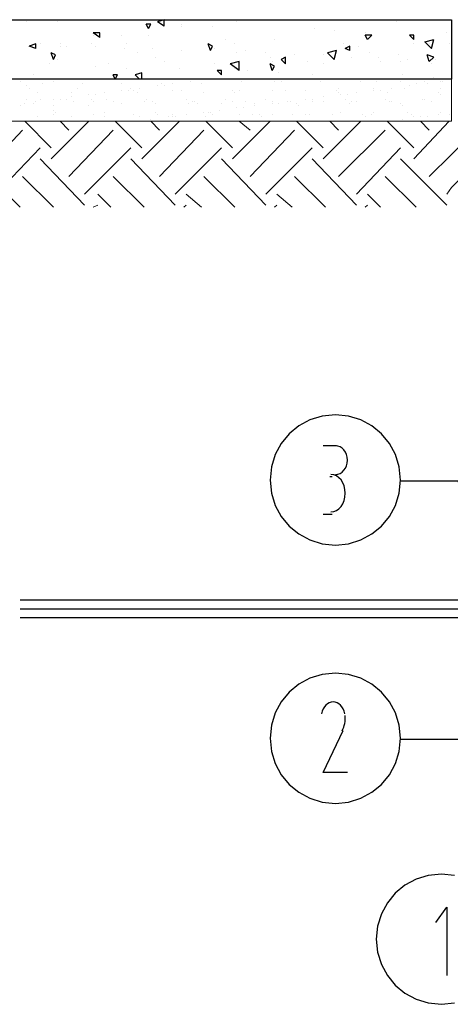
# Model space of a CAD drawing. Header units: millimetres. Extents: x 0 to 420, y 0 to 297.
# Tile 45 of 100: x 72 to 80, y 174 to 193. Entities that reach past the tile are written whole.
import ezdxf

# ---------------------------------------------------------------- set-up
doc = ezdxf.new("R2010")
doc.units = ezdxf.units.MM
doc.layers.add('LINE_000000', color=7, linetype='Continuous')

msp = doc.modelspace()

# ---------------------------------------------------------------- linework, layer by layer
at = {"layer": 'LINE_000000', "lineweight": 25}
for p, q in [((72.136, 192.998), (72.136, 192.998)), ((72.729, 192.998), (72.729, 192.998)), ((74.761, 193.04), (74.634, 192.998)), ((74.761, 192.913), (74.634, 192.998)), ((74.761, 192.913), (74.761, 193.04)), ((76.158, 192.998), (76.158, 192.998)), ((79.206, 192.998), (79.206, 192.998)), ((73.533, 192.701), (73.406, 192.786)), ((73.533, 192.786), (73.406, 192.786)), ((73.533, 192.701), (73.533, 192.786)), ((74.464, 192.871), (74.422, 192.955)), ((74.507, 192.955), (74.422, 192.955)), ((74.464, 192.871), (74.507, 192.955)), ((75.099, 192.955), (75.099, 192.955)), ((75.099, 192.913), (75.099, 192.913)), ((75.692, 192.913), (75.692, 192.913)), ((77.639, 192.871), (77.639, 192.871)), ((78.02, 192.828), (78.02, 192.828)), ((78.613, 192.786), (78.613, 192.786)), ((80.179, 192.786), (80.179, 192.786)), ((73.406, 192.744), (73.406, 192.744)), ((73.956, 192.744), (73.956, 192.744)), ((74.464, 192.744), (74.464, 192.744)), ((75.946, 192.659), (75.946, 192.659)), ((76.877, 192.659), (76.877, 192.659)), ((78.655, 192.659), (78.613, 192.744)), ((78.74, 192.744), (78.613, 192.744)), ((78.655, 192.659), (78.74, 192.744)), ((79.544, 192.659), (79.46, 192.744)), ((79.883, 192.49), (79.925, 192.659)), ((72.305, 192.574), (72.178, 192.532)), ((72.305, 192.49), (72.178, 192.532)), ((72.305, 192.49), (72.305, 192.574)), ((72.39, 192.574), (72.39, 192.574)), ((72.644, 192.278), (72.602, 192.405)), ((72.686, 192.363), (72.602, 192.405)), ((72.771, 192.574), (72.771, 192.574)), ((72.771, 192.532), (72.771, 192.532)), ((72.898, 192.532), (72.898, 192.532)), ((73.364, 192.574), (73.364, 192.574)), ((73.448, 192.532), (73.448, 192.532)), ((73.999, 192.49), (73.999, 192.49)), ((74.041, 192.574), (74.041, 192.574)), ((74.253, 192.405), (74.253, 192.405)), ((74.549, 192.49), (74.549, 192.49)), ((75.099, 192.447), (75.099, 192.447)), ((75.65, 192.447), (75.607, 192.574)), ((75.692, 192.532), (75.607, 192.574)), ((75.65, 192.447), (75.692, 192.532)), ((75.65, 192.447), (75.65, 192.447)), ((75.734, 192.49), (75.734, 192.49)), ((76.115, 192.574), (76.115, 192.574)), ((76.158, 192.405), (76.158, 192.405)), ((76.327, 192.447), (76.327, 192.447)), ((76.708, 192.405), (76.708, 192.405)), ((78.063, 192.447), (77.893, 192.405)), ((78.02, 192.278), (77.893, 192.405)), ((78.02, 192.278), (78.063, 192.447)), ((78.19, 192.574), (78.19, 192.574)), ((78.317, 192.532), (78.232, 192.49)), ((78.317, 192.447), (78.232, 192.49)), ((78.317, 192.447), (78.317, 192.532)), ((78.486, 192.532), (78.486, 192.532)), ((78.698, 192.405), (78.698, 192.405)), ((79.544, 192.574), (79.544, 192.574)), ((79.841, 192.574), (79.841, 192.574)), ((80.222, 192.574), (80.222, 192.574)), ((72.644, 192.278), (72.686, 192.363)), ((72.729, 192.278), (72.729, 192.278)), ((74.591, 192.32), (74.591, 192.32)), ((74.761, 192.236), (74.761, 192.236)), ((76.2, 192.236), (76.031, 192.193)), ((76.2, 192.066), (76.2, 192.236)), ((76.793, 192.32), (76.793, 192.32)), ((76.835, 192.236), (76.835, 192.236)), ((77.089, 192.32), (77.004, 192.278)), ((77.089, 192.193), (77.004, 192.278)), ((77.089, 192.193), (77.089, 192.32)), ((77.258, 192.363), (77.258, 192.363)), ((77.512, 192.236), (77.512, 192.236)), ((77.809, 192.363), (77.809, 192.363)), ((77.809, 192.363), (77.809, 192.363)), ((78.359, 192.32), (78.359, 192.32)), ((78.867, 192.32), (78.867, 192.32)), ((78.909, 192.236), (78.909, 192.236)), ((79.248, 192.363), (79.248, 192.363)), ((79.29, 192.236), (79.29, 192.236)), ((79.417, 192.278), (79.417, 192.278)), ((79.841, 192.236), (79.798, 192.363)), ((79.925, 192.32), (79.798, 192.363)), ((79.841, 192.236), (79.925, 192.32)), ((79.968, 192.278), (79.968, 192.278)), ((72.559, 192.193), (72.559, 192.193)), ((73.448, 192.151), (73.448, 192.151)), ((73.702, 192.193), (73.702, 192.193)), ((74.041, 192.109), (74.041, 192.109)), ((74.337, 192.024), (74.21, 191.982)), ((74.337, 191.897), (74.337, 192.024)), ((75.057, 192.109), (75.057, 192.109)), ((75.734, 192.193), (75.734, 192.193)), ((75.861, 191.982), (75.777, 192.066)), ((75.861, 192.066), (75.777, 192.066)), ((75.861, 191.982), (75.861, 192.066)), ((76.2, 192.066), (76.031, 192.193)), ((76.115, 192.109), (76.115, 192.109)), ((76.369, 192.066), (76.369, 192.066)), ((76.835, 192.066), (76.793, 192.193)), ((76.877, 192.151), (76.793, 192.193)), ((76.835, 192.066), (76.877, 192.151)), ((76.962, 192.024), (76.962, 192.024)), ((77.809, 192.193), (77.809, 192.193)), ((79.883, 192.193), (79.883, 192.193)), ((72.263, 191.982), (72.263, 191.982)), ((73.829, 191.897), (73.787, 191.982)), ((73.872, 191.982), (73.787, 191.982)), ((73.829, 191.897), (73.872, 191.982)), ((74.295, 191.897), (74.21, 191.982)), ((77.597, 191.982), (77.597, 191.982)), ((79.333, 191.982), (79.333, 191.982)), ((79.925, 191.939), (79.925, 191.939)), ((80.137, 191.897), (80.137, 191.897)), ((78.063, 184.87), (77.809, 184.87)), ((77.978, 184.277), (77.936, 184.277)), ((77.809, 183.557), (77.978, 183.557)), ((83.397, 181.906), (72.009, 181.906)), ((83.397, 181.737), (72.009, 181.737)), ((83.397, 181.568), (72.009, 181.568))]:
    msp.add_line(p, q, dxfattribs=at)
at = {"layer": 'LINE_000000', "lineweight": 0}
for p, q in [((72.009, 191.855), (72.009, 191.855)), ((72.644, 191.855), (72.644, 191.855)), ((73.279, 191.897), (73.279, 191.897)), ((73.956, 191.897), (73.956, 191.897)), ((74.549, 191.897), (74.549, 191.897)), ((75.269, 191.855), (75.269, 191.855)), ((75.396, 191.897), (75.396, 191.897)), ((76.242, 191.855), (76.242, 191.855)), ((76.877, 191.855), (76.877, 191.855)), ((77.004, 191.855), (77.004, 191.855)), ((77.766, 191.855), (77.766, 191.855)), ((77.809, 191.897), (77.809, 191.897)), ((78.528, 191.855), (78.528, 191.855)), ((78.782, 191.897), (78.782, 191.897)), ((78.825, 191.855), (78.825, 191.855)), ((79.29, 191.855), (79.29, 191.855)), ((79.756, 191.855), (79.756, 191.855)), ((80.052, 191.855), (80.052, 191.855)), ((80.095, 191.855), (80.095, 191.855)), ((80.222, 191.897), (80.222, 191.897)), ((72.136, 191.77), (72.136, 191.77)), ((72.178, 191.728), (72.178, 191.728)), ((72.348, 191.643), (72.348, 191.643)), ((72.432, 191.812), (72.432, 191.812)), ((72.983, 191.643), (72.983, 191.643)), ((73.11, 191.728), (73.11, 191.728)), ((73.194, 191.812), (73.194, 191.812)), ((73.618, 191.643), (73.618, 191.643)), ((73.618, 191.643), (73.618, 191.643)), ((73.956, 191.812), (73.956, 191.812)), ((73.956, 191.685), (73.956, 191.685)), ((74.083, 191.685), (74.083, 191.685)), ((74.126, 191.728), (74.126, 191.728)), ((74.168, 191.685), (74.168, 191.685)), ((74.253, 191.643), (74.253, 191.643)), ((74.295, 191.728), (74.295, 191.728)), ((74.634, 191.77), (74.634, 191.77)), ((74.718, 191.812), (74.718, 191.812)), ((74.761, 191.77), (74.761, 191.77)), ((74.93, 191.812), (74.93, 191.812)), ((74.93, 191.685), (74.93, 191.685)), ((75.099, 191.685), (75.099, 191.685)), ((75.48, 191.812), (75.48, 191.812)), ((75.523, 191.643), (75.523, 191.643)), ((76.073, 191.685), (76.073, 191.685)), ((76.115, 191.643), (76.115, 191.643)), ((76.2, 191.685), (76.2, 191.685)), ((76.835, 191.685), (76.835, 191.685)), ((77.089, 191.685), (77.089, 191.685)), ((77.47, 191.685), (77.47, 191.685)), ((78.063, 191.685), (78.063, 191.685)), ((78.105, 191.728), (78.105, 191.728)), ((78.105, 191.643), (78.105, 191.643)), ((78.444, 191.643), (78.444, 191.643)), ((78.782, 191.728), (78.782, 191.728)), ((78.782, 191.685), (78.782, 191.685)), ((78.909, 191.685), (78.909, 191.685)), ((79.036, 191.643), (79.036, 191.643)), ((79.121, 191.728), (79.121, 191.728)), ((79.375, 191.728), (79.375, 191.728)), ((79.46, 191.77), (79.46, 191.77)), ((79.587, 191.812), (79.587, 191.812)), ((79.798, 191.812), (79.798, 191.812)), ((80.01, 191.643), (80.01, 191.643)), ((80.052, 191.728), (80.052, 191.728)), ((72.136, 191.516), (72.136, 191.516)), ((72.305, 191.474), (72.305, 191.474)), ((72.39, 191.516), (72.39, 191.516)), ((72.644, 191.516), (72.644, 191.516)), ((72.771, 191.516), (72.771, 191.516)), ((72.898, 191.516), (72.898, 191.516)), ((72.983, 191.558), (72.983, 191.558)), ((73.025, 191.474), (73.025, 191.474)), ((73.321, 191.601), (73.321, 191.601)), ((73.364, 191.516), (73.364, 191.516)), ((73.406, 191.474), (73.406, 191.474)), ((73.448, 191.601), (73.448, 191.601)), ((73.66, 191.516), (73.66, 191.516)), ((73.787, 191.474), (73.787, 191.474)), ((74.38, 191.474), (74.38, 191.474)), ((74.422, 191.516), (74.422, 191.516)), ((74.549, 191.474), (74.549, 191.474)), ((75.184, 191.516), (75.184, 191.516)), ((75.311, 191.474), (75.311, 191.474)), ((75.353, 191.474), (75.353, 191.474)), ((75.946, 191.516), (75.946, 191.516)), ((76.073, 191.474), (76.073, 191.474)), ((76.327, 191.474), (76.327, 191.474)), ((76.708, 191.516), (76.708, 191.516)), ((76.835, 191.474), (76.835, 191.474)), ((77.131, 191.474), (77.131, 191.474)), ((77.174, 191.474), (77.174, 191.474)), ((77.47, 191.516), (77.47, 191.516)), ((77.47, 191.516), (77.47, 191.516)), ((77.597, 191.516), (77.597, 191.516)), ((77.597, 191.474), (77.597, 191.474)), ((77.809, 191.558), (77.809, 191.558)), ((77.809, 191.474), (77.809, 191.474)), ((78.147, 191.601), (78.147, 191.601)), ((78.232, 191.516), (78.232, 191.516)), ((78.274, 191.601), (78.274, 191.601)), ((78.359, 191.474), (78.359, 191.474)), ((78.444, 191.474), (78.444, 191.474)), ((78.994, 191.516), (78.994, 191.516)), ((79.079, 191.474), (79.079, 191.474)), ((79.121, 191.474), (79.121, 191.474)), ((79.714, 191.516), (79.714, 191.516)), ((79.756, 191.516), (79.756, 191.516)), ((79.883, 191.474), (79.883, 191.474)), ((80.052, 191.601), (80.052, 191.601)), ((72.009, 191.389), (72.009, 191.389)), ((72.094, 191.431), (72.094, 191.431)), ((72.263, 191.431), (72.263, 191.431)), ((72.644, 191.389), (72.644, 191.389)), ((72.644, 191.304), (72.644, 191.304)), ((72.686, 191.262), (72.686, 191.262)), ((73.321, 191.389), (73.321, 191.389)), ((73.618, 191.262), (73.618, 191.262)), ((73.956, 191.431), (73.956, 191.431)), ((74.591, 191.431), (74.591, 191.431)), ((74.591, 191.262), (74.591, 191.262)), ((75.226, 191.431), (75.226, 191.431)), ((75.396, 191.431), (75.396, 191.431)), ((75.523, 191.262), (75.523, 191.262)), ((75.607, 191.262), (75.607, 191.262)), ((75.65, 191.262), (75.65, 191.262)), ((75.819, 191.304), (75.819, 191.304)), ((75.861, 191.431), (75.861, 191.431)), ((76.158, 191.347), (76.158, 191.347)), ((76.285, 191.347), (76.285, 191.347)), ((76.496, 191.431), (76.496, 191.431)), ((76.496, 191.389), (76.496, 191.389)), ((76.835, 191.431), (76.835, 191.431)), ((76.962, 191.431), (76.962, 191.431)), ((77.301, 191.431), (77.301, 191.431)), ((77.343, 191.389), (77.343, 191.389)), ((78.147, 191.262), (78.147, 191.262)), ((78.317, 191.431), (78.317, 191.431)), ((78.782, 191.262), (78.782, 191.262)), ((79.29, 191.431), (79.29, 191.431)), ((79.333, 191.389), (79.333, 191.389)), ((79.417, 191.262), (79.417, 191.262)), ((80.052, 191.262), (80.052, 191.262)), ((72.602, 190.585), (72.094, 191.093)), ((72.348, 191.177), (72.348, 191.177)), ((72.602, 190.373), (73.321, 191.093)), ((72.644, 191.22), (72.644, 191.22)), ((72.94, 190.923), (72.771, 191.093)), ((72.983, 191.177), (72.983, 191.177)), ((73.406, 191.22), (73.406, 191.22)), ((73.618, 191.177), (73.618, 191.177)), ((74.337, 190.585), (73.829, 191.093)), ((74.168, 191.22), (74.168, 191.22)), ((74.168, 191.093), (74.168, 191.093)), ((74.295, 191.177), (74.295, 191.177)), ((74.295, 191.093), (74.295, 191.093)), ((74.337, 190.373), (75.057, 191.093)), ((74.507, 191.135), (74.507, 191.135)), ((74.676, 190.923), (74.507, 191.093)), ((74.634, 191.22), (74.634, 191.22)), ((74.845, 191.177), (74.845, 191.177)), ((74.93, 191.22), (74.93, 191.22)), ((74.93, 191.177), (74.93, 191.177)), ((74.972, 191.177), (74.972, 191.177)), ((75.184, 191.22), (75.184, 191.22)), ((75.565, 191.177), (75.565, 191.177)), ((76.073, 190.585), (75.565, 191.093)), ((75.692, 191.22), (75.692, 191.22)), ((76.073, 190.373), (76.793, 191.093)), ((76.2, 191.22), (76.2, 191.22)), ((76.412, 190.923), (76.2, 191.093)), ((76.454, 191.22), (76.454, 191.22)), ((76.581, 191.22), (76.581, 191.22)), ((76.623, 191.177), (76.623, 191.177)), ((76.835, 191.22), (76.835, 191.22)), ((77.216, 191.22), (77.216, 191.22)), ((77.809, 190.585), (77.301, 191.093)), ((77.47, 191.22), (77.47, 191.22)), ((77.555, 191.22), (77.555, 191.22)), ((77.809, 190.373), (78.528, 191.093)), ((78.105, 190.923), (77.936, 191.093)), ((77.978, 191.22), (77.978, 191.22)), ((78.571, 191.22), (78.571, 191.22)), ((78.613, 191.177), (78.613, 191.177)), ((78.74, 191.22), (78.74, 191.22)), ((79.544, 190.585), (79.036, 191.093)), ((79.036, 191.093), (79.036, 191.093)), ((79.163, 191.093), (79.163, 191.093)), ((79.333, 191.135), (79.333, 191.135)), ((79.502, 191.22), (79.502, 191.22)), ((79.544, 191.177), (79.544, 191.177)), ((79.544, 190.373), (80.222, 191.093)), ((79.671, 191.177), (79.671, 191.177)), ((79.841, 190.923), (79.671, 191.093)), ((79.798, 191.177), (79.798, 191.177)), ((80.01, 191.22), (80.01, 191.22)), ((80.222, 191.22), (80.222, 191.22)), ((71.205, 190.034), (72.051, 190.923)), ((72.94, 190.034), (73.787, 190.923)), ((74.676, 190.034), (75.523, 190.923)), ((76.412, 190.034), (77.258, 190.923)), ((78.105, 190.034), (78.994, 190.923)), ((71.543, 189.696), (72.39, 190.585)), ((73.237, 189.696), (74.126, 190.585)), ((74.972, 189.696), (75.861, 190.585)), ((76.708, 189.696), (77.597, 190.585)), ((78.444, 189.696), (79.29, 190.585)), ((73.237, 189.484), (72.39, 190.373)), ((74.972, 189.484), (74.126, 190.373)), ((76.708, 189.484), (75.861, 190.373)), ((78.444, 189.484), (77.597, 190.373)), ((80.179, 189.484), (79.29, 190.373)), ((72.644, 189.442), (72.051, 190.034)), ((74.38, 189.442), (73.787, 190.034)), ((76.115, 189.442), (75.523, 190.034)), ((77.851, 189.442), (77.258, 190.034)), ((79.587, 189.442), (78.994, 190.034)), ((72.009, 189.442), (71.755, 189.696)), ((73.745, 189.442), (73.491, 189.696)), ((75.48, 189.442), (75.184, 189.696)), ((77.216, 189.442), (76.92, 189.696)), ((78.909, 189.442), (78.655, 189.696)), ((73.406, 189.442), (73.491, 189.484)), ((75.142, 189.442), (75.184, 189.484)), ((76.877, 189.442), (76.92, 189.484)), ((78.613, 189.442), (78.655, 189.484))]:
    msp.add_line(p, q, dxfattribs=at)
at = {"layer": 'LINE_000000', "lineweight": 25}
for points in [[(62.992, 193.04), (80.264, 193.04), (80.264, 191.897), (62.992, 191.897), (62.992, 193.04)], [(79.29, 184.213), (79.265, 184.465), (79.192, 184.7), (79.077, 184.912), (78.925, 185.097), (78.74, 185.249), (78.528, 185.364), (78.293, 185.437), (78.042, 185.462), (77.79, 185.437), (77.555, 185.364), (77.343, 185.249), (77.158, 185.097), (77.006, 184.912), (76.891, 184.7), (76.818, 184.465), (76.793, 184.213), (76.818, 183.962), (76.891, 183.727), (77.006, 183.515), (77.158, 183.33), (77.343, 183.178), (77.555, 183.063), (77.79, 182.99), (78.042, 182.965), (78.293, 182.99), (78.528, 183.063), (78.74, 183.178), (78.925, 183.33), (79.077, 183.515), (79.192, 183.727), (79.265, 183.962), (79.29, 184.213)], [(79.29, 179.26), (79.265, 179.512), (79.192, 179.747), (79.077, 179.959), (78.925, 180.144), (78.74, 180.296), (78.528, 180.411), (78.293, 180.484), (78.042, 180.509), (77.79, 180.484), (77.555, 180.411), (77.343, 180.296), (77.158, 180.144), (77.006, 179.959), (76.891, 179.747), (76.818, 179.512), (76.793, 179.26), (76.818, 179.009), (76.891, 178.774), (77.006, 178.562), (77.158, 178.377), (77.343, 178.225), (77.555, 178.11), (77.79, 178.037), (78.042, 178.012), (78.293, 178.037), (78.528, 178.11), (78.74, 178.225), (78.925, 178.377), (79.077, 178.562), (79.192, 178.774), (79.265, 179.009), (79.29, 179.26)]]:
    msp.add_lwpolyline(points, close=True, dxfattribs=at)
for points in [[(79.544, 192.659), (79.544, 192.744), (79.46, 192.744)], [(79.883, 192.49), (79.756, 192.617), (79.925, 192.659)], [(78.042, 184.319), (78.088, 184.325), (78.132, 184.341), (78.172, 184.366), (78.206, 184.4), (78.235, 184.441), (78.256, 184.487), (78.27, 184.539), (78.274, 184.595), (78.27, 184.65), (78.256, 184.702), (78.235, 184.748), (78.206, 184.789), (78.172, 184.823), (78.132, 184.848), (78.088, 184.864), (78.042, 184.87)], [(77.957, 183.6), (78.012, 183.607), (78.064, 183.628), (78.111, 183.661), (78.151, 183.705), (78.185, 183.758), (78.21, 183.819), (78.226, 183.887), (78.232, 183.959), (78.226, 184.032), (78.21, 184.1), (78.185, 184.161), (78.151, 184.214), (78.111, 184.258), (78.064, 184.291), (78.012, 184.312), (77.957, 184.319)], [(81.703, 182.245), (80.391, 184.192), (79.29, 184.192)], [(82.55, 180.509), (80.899, 179.239), (79.29, 179.239)], [(78.223, 179.731), (78.209, 179.78), (78.19, 179.824), (78.166, 179.863), (78.139, 179.896), (78.108, 179.923), (78.074, 179.942), (78.037, 179.955), (77.999, 179.959), (77.961, 179.955), (77.925, 179.942), (77.891, 179.923), (77.86, 179.896), (77.832, 179.863), (77.808, 179.824), (77.79, 179.78), (77.776, 179.731)], [(78.17, 179.403), (78.188, 179.436), (78.202, 179.471), (78.214, 179.507), (78.223, 179.544), (78.229, 179.582), (78.232, 179.621), (78.232, 179.66), (78.229, 179.699)], [(78.274, 178.604), (77.809, 178.604), (78.19, 179.409)], [(80.325, 176.632), (80.074, 176.657), (79.822, 176.632), (79.587, 176.559), (79.375, 176.444), (79.19, 176.291), (79.038, 176.106), (78.923, 175.894), (78.85, 175.66), (78.825, 175.408), (78.85, 175.156), (78.923, 174.922), (79.038, 174.71), (79.19, 174.525), (79.375, 174.373), (79.587, 174.257), (79.822, 174.185), (80.074, 174.159), (80.325, 174.185)], [(79.968, 175.726), (80.179, 176.022), (80.179, 174.964), (80.179, 174.71)]]:
    msp.add_lwpolyline(points, dxfattribs=at)
at = {"layer": 'LINE_000000', "lineweight": 0}
msp.add_lwpolyline([(80.264, 191.897), (80.264, 191.093), (62.95, 191.093), (62.95, 191.897), (80.264, 191.897)], close=True, dxfattribs=at)
for points in [[(79.841, 190.034), (80.264, 190.458), (80.73, 190.923)], [(80.179, 189.696), (80.264, 189.823), (81.026, 190.585)]]:
    msp.add_lwpolyline(points, dxfattribs=at)

doc.saveas('drawing.dxf')
